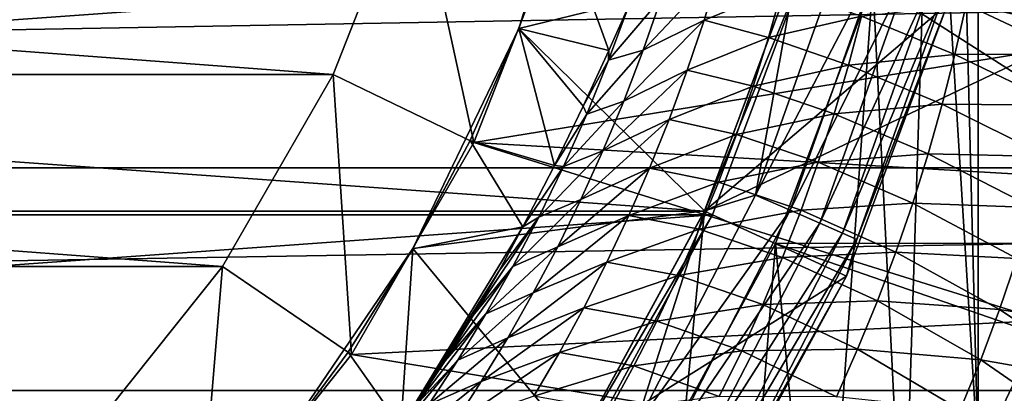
# Model space of a CAD drawing. Header units: metres. Extents: x -109 to 109, y -67 to 73.
# Tile 133 of 253: x 6.53 to 12.84, y -6.15 to -3.76. Entities that reach past the tile are written whole.
import ezdxf

# ---------------------------------------------------------------- set-up
doc = ezdxf.new("R2010")
doc.units = ezdxf.units.M
doc.layers.add('solid_508035_K244200000C76', color=7, linetype='CONTINUOUS')

msp = doc.modelspace()

# ---------------------------------------------------------------- linework, layer by layer
at = {"layer": 'solid_508035_K244200000C76'}
for points in [[(12.668362, -6.564063, -56.5), (12.668362, 6.564063, -56.5), (12.5, 0, -56.5)], [(13.086666, -5.684504, -56.5), (13.086666, 5.684504, -56.5), (12.668362, 6.564063, -56.5)], [(12.668362, -6.564063, -56.5), (13.086666, -5.684504, -56.5), (12.668362, 6.564063, -56.5)], [(12.372767, -1.778946, -56.5), (12.668362, -6.564063, -56.5), (12.5, 0, -56.5)], [(12.372767, -1.778946, -56.5), (11.993653, -3.521697, -56.5), (12.190717, -7.413548, -56.5)], [(12.372767, -1.778946, -56.5), (12.190717, -7.413548, -56.5), (12.668362, -6.564063, -56.5)], [(9.727635, -3.817801, -22), (10.187997, -2.325332, -22), (9.985736, -3.080191, -19.5)], [(11.514338, -3.379348, -22), (10.187997, -2.325332, -22), (9.727635, -3.817801, -22)], [(10.206499, -12.321825, -31.5), (15.774263, -2.678175, -31.5), (10.915588, -4.984969, -31.5)], [(15.774263, -2.678175, -38.5), (15.774263, -2.678175, -31.5), (10.206499, -12.321825, -31.5)], [(15.774263, -2.678175, -38.5), (10.206499, -12.321825, -31.5), (10.206499, -12.321825, -38.5)], [(15.774263, -2.678175, -38.5), (10.206499, -12.321825, -38.5), (15.34711, -4.523962, -38.5)], [(15.774263, -2.678175, -31.5), (11.513919, -3.380772, -31.5), (10.915588, -4.984969, -31.5)], [(9.056448, -2.793539, -71.5), (8.538902, -4.112203, -71.5), (-9.056448, -2.79354, -71.5)], [(8.538902, -4.112203, -71.5), (-8.538902, -4.112204, -71.5), (-9.056448, -2.79354, -71.5)], [(9.439867, -4.546089, -70.5), (8.538902, -4.112203, -71.5), (9.056448, -2.793539, -71.5)], [(9.439867, -4.546089, -70.5), (9.056448, -2.793539, -71.5), (10.012017, -3.088287, -70.5)], [(10.012003, -3.08834, -61.5), (13.96955, -2.902764, -61.5), (13.738832, -3.849535, -61.5)], [(9.439854, -4.546121, -61.5), (10.012003, -3.08834, -61.5), (13.738832, -3.849535, -61.5)], [(9.439867, -4.546089, -70.5), (10.012003, -3.08834, -61.5), (9.439854, -4.546121, -61.5)], [(9.439867, -4.546089, -70.5), (10.012017, -3.088287, -70.5), (10.012003, -3.08834, -61.5)], [(9.727553, -3.81801, -19.5), (9.985736, -3.080191, -19.5), (10.304636, -3.957175, -19.160326)], [(9.727635, -3.817801, -22), (9.985736, -3.080191, -19.5), (9.727553, -3.81801, -19.5)], [(9.985736, -3.080191, -19.5), (10.433712, -3.665637, -19.148453), (10.304636, -3.957175, -19.160326)], [(42, -3.191278, 11.048337), (-43.099998, -3.191251, 11.048345), (-43.099998, -4.707998, 10.492128)], [(42, -3.191278, 11.048337), (-43.099998, -4.707998, 10.492128), (42, -4.708029, 10.492114)], [(11.993653, -3.521697, -53.5), (15.175836, -3.153413, -53.5), (14.92524, -4.181787, -53.5)], [(11.803255, -3.307117, -22.033804), (11.514338, -3.379348, -22), (11.242999, -4.883524, -22.033804)], [(11.803255, -3.307117, -22.033804), (11.242999, -4.883524, -22.033804), (12.035811, -3.372276, -22.133583)], [(-11.570034, -3.397323, -43.5), (-10.968742, -5.009404, -43.5), (11.570034, -3.397323, -43.5)], [(10.915624, -4.984891, -38.5), (-10.915624, -4.984891, -38.5), (-11.513947, -3.380672, -38.5)], [(11.513947, -3.380672, -38.5), (10.915624, -4.984891, -38.5), (-11.513947, -3.380672, -38.5)], [(-10.968742, -5.009404, -43.5), (10.968742, -5.009404, -43.5), (11.570034, -3.397323, -43.5)], [(10.916104, -4.983838, -22), (11.514338, -3.379348, -22), (9.727635, -3.817801, -22)], [(10.915551, -4.985044, -28.5), (11.51394, -3.380698, -28.5), (12.473424, -3.662457, -28.5)], [(11.513919, -3.380772, -31.5), (11.51394, -3.380698, -28.5), (10.915551, -4.985044, -28.5)], [(10.915588, -4.984969, -31.5), (11.513919, -3.380772, -31.5), (10.915551, -4.985044, -28.5)], [(11.570046, -3.397272, -38.441498), (10.915624, -4.984891, -38.5), (11.513947, -3.380672, -38.5)], [(11.570046, -3.397272, -38.441498), (10.968798, -5.009282, -38.441498), (10.915624, -4.984891, -38.5)], [(11.242999, -4.883524, -22.033804), (11.514338, -3.379348, -22), (10.916104, -4.983838, -22)], [(10.968742, -5.009404, -43.5), (10.968798, -5.009282, -38.441498), (11.570034, -3.397323, -43.5)], [(11.570034, -3.397323, -43.5), (10.968798, -5.009282, -38.441498), (11.570046, -3.397272, -38.441498)], [(11.242999, -4.883524, -22.033804), (11.464518, -4.979743, -22.133583), (12.035811, -3.372276, -22.133583)], [(12.035811, -3.372276, -22.133583), (11.464518, -4.979743, -22.133583), (12.235537, -3.428236, -22.292522)], [(10.523835, -3.955312, -17.734188), (11.012782, -3.437583, -17.028688), (10.913968, -3.763289, -16.760775)], [(10.523835, -3.955312, -17.734188), (10.639285, -3.622352, -18.007486), (11.012782, -3.437583, -17.028688)], [(11.415857, -3.559048, -15.876245), (10.913968, -3.763289, -16.760775), (11.012782, -3.437583, -17.028688)], [(11.464518, -4.979743, -22.133583), (11.654762, -5.062377, -22.292522), (12.235537, -3.428236, -22.292522)], [(12.235537, -3.428236, -22.292522), (11.654762, -5.062377, -22.292522), (12.388792, -3.471177, -22.499773)], [(11.370358, -5.192785, -53.5), (11.993653, -3.521697, -53.5), (14.605085, -5.19052, -53.5)], [(11.993653, -3.521697, -56.5), (11.993653, -3.521697, -53.5), (11.370358, -5.192785, -53.5)], [(11.993653, -3.521697, -56.5), (11.370358, -5.192785, -53.5), (11.370358, -5.192785, -56.5)], [(11.993653, -3.521697, -56.5), (11.370358, -5.192785, -56.5), (11.656568, -8.227926, -56.5)], [(11.654762, -5.062377, -22.292522), (11.800744, -5.125786, -22.499773), (12.388792, -3.471177, -22.499773)], [(11.993653, -3.521697, -56.5), (11.656568, -8.227926, -56.5), (12.190717, -7.413548, -56.5)], [(12.388792, -3.471177, -22.499773), (11.800744, -5.125786, -22.499773), (12.485114, -3.498165, -22.74118)], [(11.800744, -5.125786, -22.499773), (11.892493, -5.165639, -22.74118), (12.485114, -3.498165, -22.74118)], [(12.485114, -3.498165, -22.74118), (11.892493, -5.165639, -22.74118), (12.47341, -3.662521, -23)], [(11.993653, -3.521697, -53.5), (14.92524, -4.181787, -53.5), (14.605085, -5.19052, -53.5)], [(11.32623, -3.874469, -15.604002), (10.913968, -3.763289, -16.760775), (11.415857, -3.559048, -15.876245)], [(11.32623, -3.874469, -15.604002), (11.415857, -3.559048, -15.876245), (11.922194, -3.737391, -14.762051)], [(10.639285, -3.622352, -18.007486), (10.30283, -4.020585, -18.876848), (10.433712, -3.665637, -19.148453)], [(10.523835, -3.955312, -17.734188), (10.30283, -4.020585, -18.876848), (10.639285, -3.622352, -18.007486)], [(12.591592, -3.664563, -13.967293), (13.328243, -3.653589, -13.230928), (13.265136, -3.979799, -12.974254)], [(10.304636, -3.957175, -19.160326), (10.433712, -3.665637, -19.148453), (10.30283, -4.020585, -18.876848)], [(10.915551, -4.985044, -28.5), (12.473424, -3.662457, -28.5), (11.825175, -5.400482, -28.5)], [(11.825217, -5.400393, -23), (11.825175, -5.400482, -28.5), (12.473424, -3.662457, -28.5)], [(12.47341, -3.662521, -23), (11.825217, -5.400393, -23), (12.473424, -3.662457, -28.5)], [(11.892493, -5.165639, -22.74118), (11.825217, -5.400393, -23), (12.47341, -3.662521, -23)], [(11.922194, -3.737391, -14.762051), (12.591592, -3.664563, -13.967293), (12.519719, -3.982674, -13.70076)], [(12.519719, -3.982674, -13.70076), (12.591592, -3.664563, -13.967293), (13.265136, -3.979799, -12.974254)], [(10.399406, -4.281037, -17.443228), (10.913968, -3.763289, -16.760775), (10.80626, -4.084033, -16.475101)], [(10.399406, -4.281037, -17.443228), (10.523835, -3.955312, -17.734188), (10.913968, -3.763289, -16.760775)], [(11.32623, -3.874469, -15.604002), (10.80626, -4.084033, -16.475101), (10.913968, -3.763289, -16.760775)], [(11.32623, -3.874469, -15.604002), (11.922194, -3.737391, -14.762051), (11.838626, -4.050789, -14.484963)], [(11.838626, -4.050789, -14.484963), (11.922194, -3.737391, -14.762051), (12.519719, -3.982674, -13.70076)], [(9.049952, -5.22502, -22), (9.727635, -3.817801, -22), (9.415241, -4.533844, -19.5)], [(10.916104, -4.983838, -22), (9.727635, -3.817801, -22), (9.049952, -5.22502, -22)], [(9.727635, -3.817801, -22), (9.727553, -3.81801, -19.5), (9.415241, -4.533844, -19.5)], [(9.415241, -4.533844, -19.5), (9.727553, -3.81801, -19.5), (9.955795, -4.692493, -19.178854)], [(9.727553, -3.81801, -19.5), (10.304636, -3.957175, -19.160326), (10.13903, -4.314158, -19.171658)], [(9.727553, -3.81801, -19.5), (10.13903, -4.314158, -19.171658), (9.955795, -4.692493, -19.178854)], [(9.439854, -4.546121, -61.5), (13.738832, -3.849535, -61.5), (13.444166, -4.777946, -61.5)], [(11.227981, -4.186791, -15.315428), (10.80626, -4.084033, -16.475101), (11.32623, -3.874469, -15.604002)], [(11.227981, -4.186791, -15.315428), (11.32623, -3.874469, -15.604002), (11.838626, -4.050789, -14.484963)], [(10.13903, -4.314158, -19.171658), (10.304636, -3.957175, -19.160326), (10.30283, -4.020585, -18.876848)], [(10.523835, -3.955312, -17.734188), (10.162724, -4.364909, -18.585526), (10.30283, -4.020585, -18.876848)], [(10.399406, -4.281037, -17.443228), (10.162724, -4.364909, -18.585526), (10.523835, -3.955312, -17.734188)], [(10.13903, -4.314158, -19.171658), (10.30283, -4.020585, -18.876848), (10.162724, -4.364909, -18.585526)], [(11.838626, -4.050789, -14.484963), (12.519719, -3.982674, -13.70076), (12.438812, -4.300555, -13.418964)], [(12.438812, -4.300555, -13.418964), (12.519719, -3.982674, -13.70076), (13.19265, -4.307037, -12.702284)], [(12.519719, -3.982674, -13.70076), (13.265136, -3.979799, -12.974254), (13.19265, -4.307037, -12.702284)], [(10.266417, -4.599326, -17.136019), (10.80626, -4.084033, -16.475101), (10.689896, -4.399484, -16.173012)], [(10.266417, -4.599326, -17.136019), (10.399406, -4.281037, -17.443228), (10.80626, -4.084033, -16.475101)], [(11.227981, -4.186791, -15.315428), (10.689896, -4.399484, -16.173012), (10.80626, -4.084033, -16.475101)], [(11.227981, -4.186791, -15.315428), (11.838626, -4.050789, -14.484963), (11.746316, -4.362432, -14.192661)], [(11.746316, -4.362432, -14.192661), (11.838626, -4.050789, -14.484963), (12.438812, -4.300555, -13.418964)], [(8.538902, -4.112203, -71.5), (7.830638, -5.338926, -71.5), (-8.538902, -4.112204, -71.5)], [(7.830638, -5.338926, -71.5), (-7.830637, -5.338928, -71.5), (-8.538902, -4.112204, -71.5)], [(8.65686, -5.902268, -70.5), (7.830638, -5.338926, -71.5), (8.538902, -4.112203, -71.5)], [(8.65686, -5.902268, -70.5), (8.538902, -4.112203, -71.5), (9.439867, -4.546089, -70.5)], [(11.121212, -4.495574, -15.011694), (10.689896, -4.399484, -16.173012), (11.227981, -4.186791, -15.315428)], [(11.121212, -4.495574, -15.011694), (11.227981, -4.186791, -15.315428), (11.746316, -4.362432, -14.192661)], [(10.399406, -4.281037, -17.443228), (10.013469, -4.699311, -18.276909), (10.162724, -4.364909, -18.585526)], [(10.266417, -4.599326, -17.136019), (10.013469, -4.699311, -18.276909), (10.399406, -4.281037, -17.443228)], [(9.955795, -4.692493, -19.178854), (10.13903, -4.314158, -19.171658), (10.162724, -4.364909, -18.585526)], [(11.746316, -4.362432, -14.192661), (12.438812, -4.300555, -13.418964), (12.348738, -4.617636, -13.12286)], [(12.348738, -4.617636, -13.12286), (12.438812, -4.300555, -13.418964), (13.110566, -4.634639, -12.415915)], [(12.438812, -4.300555, -13.418964), (13.19265, -4.307037, -12.702284), (13.110566, -4.634639, -12.415915)], [(9.955795, -4.692493, -19.178854), (10.162724, -4.364909, -18.585526), (10.013469, -4.699311, -18.276909)], [(10.125299, -4.909988, -16.813923), (10.689896, -4.399484, -16.173012), (10.565139, -4.709327, -15.855789)], [(10.125299, -4.909988, -16.813923), (10.266417, -4.599326, -17.136019), (10.689896, -4.399484, -16.173012)], [(11.121212, -4.495574, -15.011694), (10.565139, -4.709327, -15.855789), (10.689896, -4.399484, -16.173012)], [(11.121212, -4.495574, -15.011694), (11.746316, -4.362432, -14.192661), (11.645233, -4.67186, -13.886161)], [(11.645233, -4.67186, -13.886161), (11.746316, -4.362432, -14.192661), (12.348738, -4.617636, -13.12286)], [(9.049883, -5.225144, -19.5), (9.415241, -4.533844, -19.5), (9.753473, -5.086233, -19.182457)], [(9.049952, -5.22502, -22), (9.415241, -4.533844, -19.5), (9.049883, -5.225144, -19.5)], [(9.415241, -4.533844, -19.5), (9.955795, -4.692493, -19.178854), (9.753473, -5.086233, -19.182457)], [(15.34711, -4.523962, -38.5), (10.206499, -12.321825, -38.5), (14.704794, -6.30627, -38.5)], [(11.006014, -4.800477, -14.69388), (10.565139, -4.709327, -15.855789), (11.121212, -4.495574, -15.011694)], [(11.006014, -4.800477, -14.69388), (11.121212, -4.495574, -15.011694), (11.645233, -4.67186, -13.886161)], [(8.656816, -5.90233, -61.5), (9.439854, -4.546121, -61.5), (13.086666, -5.684504, -61.5)], [(8.65686, -5.902268, -70.5), (9.439854, -4.546121, -61.5), (8.656816, -5.90233, -61.5)], [(8.65686, -5.902268, -70.5), (9.439867, -4.546089, -70.5), (9.439854, -4.546121, -61.5)], [(9.439854, -4.546121, -61.5), (13.444166, -4.777946, -61.5), (13.086666, -5.684504, -61.5)], [(10.266417, -4.599326, -17.136019), (9.855704, -5.023706, -17.952528), (10.013469, -4.699311, -18.276909)], [(10.125299, -4.909988, -16.813923), (9.855704, -5.023706, -17.952528), (10.266417, -4.599326, -17.136019)], [(11.645233, -4.67186, -13.886161), (12.348738, -4.617636, -13.12286), (12.249464, -4.933358, -12.813348)], [(12.249464, -4.933358, -12.813348), (12.348738, -4.617636, -13.12286), (13.018775, -4.961952, -12.115995)], [(12.348738, -4.617636, -13.12286), (13.110566, -4.634639, -12.415915), (13.018775, -4.961952, -12.115995)], [(42, -4.708029, 10.492114), (-43.099998, -4.707998, 10.492128), (-43.099998, -6.131834, 9.728854)], [(42, -4.708029, 10.492114), (-43.099998, -6.131834, 9.728854), (42, -6.131865, 9.728835)], [(9.955795, -4.692493, -19.178854), (10.013469, -4.699311, -18.276909), (9.753473, -5.086233, -19.182457)], [(10.013469, -4.699311, -18.276909), (9.855704, -5.023706, -17.952528), (9.753473, -5.086233, -19.182457)], [(9.976413, -5.212946, -16.478138), (10.565139, -4.709327, -15.855789), (10.432214, -5.013351, -15.524589)], [(9.976413, -5.212946, -16.478138), (10.125299, -4.909988, -16.813923), (10.565139, -4.709327, -15.855789)], [(11.006014, -4.800477, -14.69388), (10.432214, -5.013351, -15.524589), (10.565139, -4.709327, -15.855789)], [(11.006014, -4.800477, -14.69388), (11.645233, -4.67186, -13.886161), (11.535435, -4.978621, -13.566421)], [(11.535435, -4.978621, -13.566421), (11.645233, -4.67186, -13.886161), (12.249464, -4.933358, -12.813348)], [(10.882546, -5.101165, -14.36301), (10.432214, -5.013351, -15.524589), (11.006014, -4.800477, -14.69388)], [(10.882546, -5.101165, -14.36301), (11.006014, -4.800477, -14.69388), (11.535435, -4.978621, -13.566421)], [(10.125299, -4.909988, -16.813923), (9.690018, -5.33808, -17.613789), (9.855704, -5.023706, -17.952528)], [(9.976413, -5.212946, -16.478138), (9.690018, -5.33808, -17.613789), (10.125299, -4.909988, -16.813923)], [(11.242999, -4.883524, -22.033804), (10.916104, -4.983838, -22), (10.473309, -6.36896, -22.033804)], [(11.242999, -4.883524, -22.033804), (10.473309, -6.36896, -22.033804), (11.464518, -4.979743, -22.133583)], [(10.473309, -6.36896, -22.033804), (10.679661, -6.494446, -22.133583), (11.464518, -4.979743, -22.133583)], [(11.464518, -4.979743, -22.133583), (10.679661, -6.494446, -22.133583), (11.654762, -5.062377, -22.292522)], [(10.882546, -5.101165, -14.36301), (11.535435, -4.978621, -13.566421), (11.417029, -5.282283, -13.234347)], [(11.417029, -5.282283, -13.234347), (11.535435, -4.978621, -13.566421), (12.141034, -5.24718, -12.491282)], [(11.535435, -4.978621, -13.566421), (12.249464, -4.933358, -12.813348), (12.141034, -5.24718, -12.491282)], [(12.141034, -5.24718, -12.491282), (12.249464, -4.933358, -12.813348), (12.917265, -5.288337, -11.803328)], [(12.249464, -4.933358, -12.813348), (13.018775, -4.961952, -12.115995), (12.917265, -5.288337, -11.803328)], [(-10.968742, -5.009404, -43.5), (-10.144175, -6.519439, -43.5), (10.968742, -5.009404, -43.5)], [(10.095101, -6.487589, -38.5), (-10.095101, -6.487588, -38.5), (-10.915624, -4.984891, -38.5)], [(10.915624, -4.984891, -38.5), (10.095101, -6.487589, -38.5), (-10.915624, -4.984891, -38.5)], [(-10.144175, -6.519439, -43.5), (10.144175, -6.519439, -43.5), (10.968742, -5.009404, -43.5)], [(10.09566, -6.486724, -22), (10.916104, -4.983838, -22), (9.049952, -5.22502, -22)], [(9.855704, -5.023706, -17.952528), (9.436102, -5.653316, -18.594807), (9.601482, -5.367637, -18.901405)], [(9.855704, -5.023706, -17.952528), (9.690018, -5.33808, -17.613789), (9.436102, -5.653316, -18.594807)], [(9.855704, -5.023706, -17.952528), (9.601482, -5.367637, -18.901405), (9.753473, -5.086233, -19.182457)], [(9.82014, -5.508147, -16.129797), (10.432214, -5.013351, -15.524589), (10.291401, -5.311355, -15.180511)], [(9.82014, -5.508147, -16.129797), (9.976413, -5.212946, -16.478138), (10.432214, -5.013351, -15.524589)], [(10.095026, -6.487712, -31.5), (10.915588, -4.984969, -31.5), (10.095042, -6.487688, -28.5)], [(10.206499, -12.321825, -31.5), (10.915588, -4.984969, -31.5), (10.095026, -6.487712, -31.5)], [(10.915588, -4.984969, -31.5), (10.915551, -4.985044, -28.5), (10.095042, -6.487688, -28.5)], [(10.095042, -6.487688, -28.5), (10.915551, -4.985044, -28.5), (11.825175, -5.400482, -28.5)], [(10.968798, -5.009282, -38.441498), (10.095101, -6.487589, -38.5), (10.915624, -4.984891, -38.5)], [(10.968798, -5.009282, -38.441498), (10.144256, -6.519317, -38.441498), (10.095101, -6.487589, -38.5)], [(10.473309, -6.36896, -22.033804), (10.916104, -4.983838, -22), (10.09566, -6.486724, -22)], [(10.144175, -6.519439, -43.5), (10.144256, -6.519317, -38.441498), (10.968742, -5.009404, -43.5)], [(10.968742, -5.009404, -43.5), (10.144256, -6.519317, -38.441498), (10.968798, -5.009282, -38.441498)], [(10.882546, -5.101165, -14.36301), (10.291401, -5.311355, -15.180511), (10.432214, -5.013351, -15.524589)], [(8.972434, -6.363602, -19.182457), (9.753473, -5.086233, -19.182457), (9.601482, -5.367637, -18.901405)], [(9.049883, -5.225144, -19.5), (9.753473, -5.086233, -19.182457), (8.972434, -6.363602, -19.182457)], [(10.750995, -5.397335, -14.02005), (10.291401, -5.311355, -15.180511), (10.882546, -5.101165, -14.36301)], [(10.679661, -6.494446, -22.133583), (10.856882, -6.602216, -22.292522), (11.654762, -5.062377, -22.292522)], [(10.750995, -5.397335, -14.02005), (10.882546, -5.101165, -14.36301), (11.417029, -5.282283, -13.234347)], [(11.654762, -5.062377, -22.292522), (10.856882, -6.602216, -22.292522), (11.800744, -5.125786, -22.499773)], [(10.856882, -6.602216, -22.292522), (10.99287, -6.684912, -22.499773), (11.800744, -5.125786, -22.499773)], [(11.800744, -5.125786, -22.499773), (10.99287, -6.684912, -22.499773), (11.892493, -5.165639, -22.74118)], [(10.99287, -6.684912, -22.499773), (11.078339, -6.736887, -22.74118), (11.892493, -5.165639, -22.74118)], [(11.892493, -5.165639, -22.74118), (11.078339, -6.736887, -22.74118), (11.825217, -5.400393, -23)], [(8.170156, -6.515445, -22), (9.049952, -5.22502, -22), (8.170211, -6.515378, -19.5)], [(10.09566, -6.486724, -22), (9.049952, -5.22502, -22), (8.170156, -6.515445, -22)], [(9.049952, -5.22502, -22), (8.63418, -5.886717, -19.5), (8.170211, -6.515378, -19.5)], [(9.049952, -5.22502, -22), (9.049883, -5.225144, -19.5), (8.63418, -5.886717, -19.5)], [(8.63418, -5.886717, -19.5), (9.049883, -5.225144, -19.5), (8.972434, -6.363602, -19.182457)], [(9.976413, -5.212946, -16.478138), (9.516913, -5.642521, -17.261917), (9.690018, -5.33808, -17.613789)], [(9.82014, -5.508147, -16.129797), (9.516913, -5.642521, -17.261917), (9.976413, -5.212946, -16.478138)], [(10.515571, -6.758161, -53.5), (11.370358, -5.192785, -53.5), (14.216776, -6.175225, -53.5)], [(11.370358, -5.192785, -56.5), (11.370358, -5.192785, -53.5), (10.515571, -6.758161, -53.5)], [(11.370358, -5.192785, -56.5), (10.515571, -6.758161, -53.5), (10.515571, -6.758161, -56.5)], [(11.370358, -5.192785, -56.5), (10.515571, -6.758161, -56.5), (11.06777, -9.004369, -56.5)], [(11.370358, -5.192785, -56.5), (11.06777, -9.004369, -56.5), (11.656568, -8.227926, -56.5)], [(11.370358, -5.192785, -53.5), (14.605085, -5.19052, -53.5), (14.216776, -6.175225, -53.5)], [(10.750995, -5.397335, -14.02005), (11.417029, -5.282283, -13.234347), (11.290096, -5.582499, -12.890791)], [(11.290096, -5.582499, -12.890791), (11.417029, -5.282283, -13.234347), (12.023465, -5.55865, -12.157478)], [(11.417029, -5.282283, -13.234347), (12.141034, -5.24718, -12.491282), (12.023465, -5.55865, -12.157478)], [(12.023465, -5.55865, -12.157478), (12.141034, -5.24718, -12.491282), (12.806005, -5.613252, -11.4787)], [(12.141034, -5.24718, -12.491282), (12.917265, -5.288337, -11.803328), (12.806005, -5.613252, -11.4787)], [(12.806005, -5.613252, -11.4787), (12.917265, -5.288337, -11.803328), (13.630815, -5.742073, -10.865048)], [(7.830638, -5.338926, -71.5), (6.947477, -6.446366, -71.5), (-7.830637, -5.338928, -71.5)], [(6.947477, -6.446366, -71.5), (-6.947476, -6.446367, -71.5), (-7.830637, -5.338928, -71.5)], [(7.680499, -7.126566, -70.5), (6.947477, -6.446366, -71.5), (7.830638, -5.338926, -71.5)], [(7.680499, -7.126566, -70.5), (7.830638, -5.338926, -71.5), (8.65686, -5.902268, -70.5)], [(9.690018, -5.33808, -17.613789), (9.256885, -5.942229, -18.263596), (9.436102, -5.653316, -18.594807)], [(9.690018, -5.33808, -17.613789), (9.516913, -5.642521, -17.261917), (9.256885, -5.942229, -18.263596)], [(9.656855, -5.795554, -15.769972), (10.291401, -5.311355, -15.180511), (10.142973, -5.603169, -14.82458)], [(9.656855, -5.795554, -15.769972), (9.82014, -5.508147, -16.129797), (10.291401, -5.311355, -15.180511)], [(10.750995, -5.397335, -14.02005), (10.142973, -5.603169, -14.82458), (10.291401, -5.311355, -15.180511)], [(8.972434, -6.363602, -19.182457), (9.601482, -5.367637, -18.901405), (9.436102, -5.653316, -18.594807)], [(10.095042, -6.487688, -28.5), (11.825175, -5.400482, -28.5), (10.936297, -7.028328, -28.5)], [(10.611508, -5.688749, -13.665878), (10.142973, -5.603169, -14.82458), (10.750995, -5.397335, -14.02005)], [(10.611508, -5.688749, -13.665878), (10.750995, -5.397335, -14.02005), (11.290096, -5.582499, -12.890791)], [(11.825217, -5.400393, -23), (10.936297, -7.028329, -23), (11.825175, -5.400482, -28.5)], [(11.078339, -6.736887, -22.74118), (10.936297, -7.028329, -23), (11.825217, -5.400393, -23)], [(10.936297, -7.028329, -23), (10.936297, -7.028328, -28.5), (11.825175, -5.400482, -28.5)], [(9.82014, -5.508147, -16.129797), (9.336906, -5.937122, -16.898115), (9.516913, -5.642521, -17.261917)], [(9.656855, -5.795554, -15.769972), (9.336906, -5.937122, -16.898115), (9.82014, -5.508147, -16.129797)], [(9.486861, -6.075183, -15.399593), (10.142973, -5.603169, -14.82458), (9.98716, -5.888682, -14.457718)], [(9.486861, -6.075183, -15.399593), (9.656855, -5.795554, -15.769972), (10.142973, -5.603169, -14.82458)], [(10.611508, -5.688749, -13.665878), (9.98716, -5.888682, -14.457718), (10.142973, -5.603169, -14.82458)], [(10.611508, -5.688749, -13.665878), (11.290096, -5.582499, -12.890791), (11.154778, -5.878932, -12.536547)], [(11.154778, -5.878932, -12.536547), (11.290096, -5.582499, -12.890791), (11.896854, -5.867335, -11.812703)], [(11.290096, -5.582499, -12.890791), (12.023465, -5.55865, -12.157478), (11.896854, -5.867335, -11.812703)], [(11.896854, -5.867335, -11.812703), (12.023465, -5.55865, -12.157478), (12.68505, -5.93618, -11.142844)], [(12.023465, -5.55865, -12.157478), (12.806005, -5.613252, -11.4787), (12.68505, -5.93618, -11.142844)], [(8.972434, -6.363602, -19.182457), (9.436102, -5.653316, -18.594807), (9.256885, -5.942229, -18.263596)], [(9.516913, -5.642521, -17.261917), (9.062515, -6.234647, -17.904686), (9.256885, -5.942229, -18.263596)], [(9.516913, -5.642521, -17.261917), (9.336906, -5.937122, -16.898115), (9.062515, -6.234647, -17.904686)], [(12.68505, -5.93618, -11.142844), (12.806005, -5.613252, -11.4787), (13.512598, -6.080933, -10.537747)], [(12.806005, -5.613252, -11.4787), (13.630815, -5.742073, -10.865048), (13.512598, -6.080933, -10.537747)], [(8.656816, -5.90233, -61.5), (13.086666, -5.684504, -61.5), (12.668362, -6.564063, -61.5)], [(10.464287, -5.975182, -13.301328), (9.98716, -5.888682, -14.457718), (10.611508, -5.688749, -13.665878)], [(10.464287, -5.975182, -13.301328), (10.611508, -5.688749, -13.665878), (11.154778, -5.878932, -12.536547)], [(13.68395, -6.298702, -56.959606), (13.086666, -5.684504, -56.5), (12.668362, -6.564063, -56.5)], [(13.68395, -6.298702, -61.040394), (12.668362, -6.564063, -61.5), (13.086666, -5.684504, -61.5)], [(9.656855, -5.795554, -15.769972), (9.150445, -6.222013, -16.523447), (9.336906, -5.937122, -16.898115)], [(9.486861, -6.075183, -15.399593), (9.150445, -6.222013, -16.523447), (9.656855, -5.795554, -15.769972)], [(7.680462, -7.126601, -61.5), (8.656816, -5.90233, -61.5), (12.668362, -6.564063, -61.5)], [(7.680499, -7.126566, -70.5), (8.656816, -5.90233, -61.5), (7.680462, -7.126601, -61.5)], [(7.680499, -7.126566, -70.5), (8.65686, -5.902268, -70.5), (8.656816, -5.90233, -61.5)], [(8.170211, -6.515378, -19.5), (8.63418, -5.886717, -19.5), (8.972434, -6.363602, -19.182457)], [(9.31048, -6.347061, -15.019556), (9.98716, -5.888682, -14.457718), (9.824228, -6.167789, -14.080798)], [(9.31048, -6.347061, -15.019556), (9.486861, -6.075183, -15.399593), (9.98716, -5.888682, -14.457718)], [(10.464287, -5.975182, -13.301328), (9.824228, -6.167789, -14.080798), (9.98716, -5.888682, -14.457718)], [(10.464287, -5.975182, -13.301328), (11.154778, -5.878932, -12.536547), (11.011217, -6.171291, -12.172354)], [(11.011217, -6.171291, -12.172354), (11.154778, -5.878932, -12.536547), (11.76131, -6.172848, -11.457669)], [(11.154778, -5.878932, -12.536547), (11.896854, -5.867335, -11.812703), (11.76131, -6.172848, -11.457669)], [(11.76131, -6.172848, -11.457669), (11.896854, -5.867335, -11.812703), (12.554483, -6.256647, -10.796453)], [(11.896854, -5.867335, -11.812703), (12.68505, -5.93618, -11.142844), (12.554483, -6.256647, -10.796453)], [(9.336906, -5.937122, -16.898115), (8.923946, -6.431422, -17.649179), (9.062515, -6.234647, -17.904686)], [(9.336906, -5.937122, -16.898115), (9.150445, -6.222013, -16.523447), (8.923946, -6.431422, -17.649179)], [(8.972434, -6.363602, -19.182457), (9.256885, -5.942229, -18.263596), (9.062515, -6.234647, -17.904686)], [(10.309511, -6.25645, -12.927164), (9.824228, -6.167789, -14.080798), (10.464287, -5.975182, -13.301328)], [(10.309511, -6.25645, -12.927164), (10.464287, -5.975182, -13.301328), (11.011217, -6.171291, -12.172354)], [(12.554483, -6.256647, -10.796453), (12.68505, -5.93618, -11.142844), (13.384122, -6.417858, -10.19967)], [(12.68505, -5.93618, -11.142844), (13.512598, -6.080933, -10.537747), (13.384122, -6.417858, -10.19967)], [(9.486861, -6.075183, -15.399593), (8.95792, -6.497355, -16.138861), (9.150445, -6.222013, -16.523447)], [(9.31048, -6.347061, -15.019556), (8.95792, -6.497355, -16.138861), (9.486861, -6.075183, -15.399593)], [(42, -6.131865, 9.728835), (-43.099998, -6.131834, 9.728854), (-43.099998, -7.434662, 8.773585)], [(42, -6.131865, 9.728835), (-43.099998, -7.434662, 8.773585), (42, -7.434689, 8.773562)]]:
    msp.add_3dface(points, dxfattribs=at)

doc.saveas('drawing.dxf')
